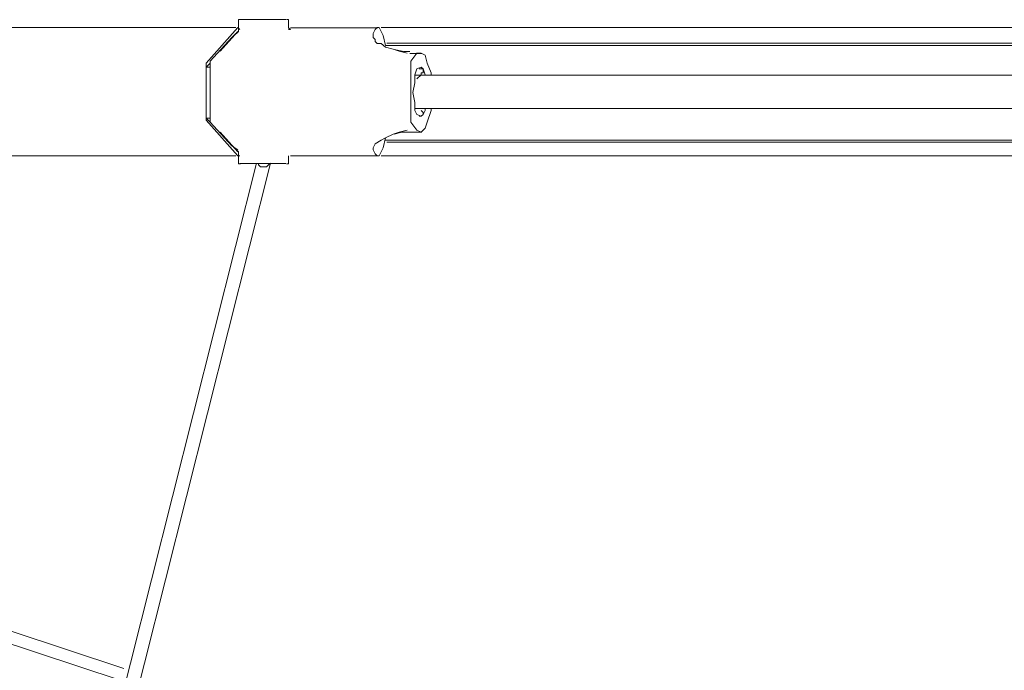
# Model space of a CAD drawing. Header units: millimetres. Extents: x 31.8 to 48.8, y -27.2 to 6.6.
# Tile 7 of 79: x 37.2 to 38.5, y -26.7 to -25.8. Entities that reach past the tile are written whole.
import ezdxf

# ---------------------------------------------------------------- set-up
doc = ezdxf.new("R2010")
doc.units = ezdxf.units.MM
doc.header["$MEASUREMENT"] = 0
doc.layers.add('Livello 1', color=7, linetype='Continuous', lineweight=0)

msp = doc.modelspace()

# ---------------------------------------------------------------- linework, layer by layer
at = {"layer": 'Livello 1', "color": 250, "lineweight": 5, "true_color": 0x1d1d1b}
for points, knots in [([(37.4493, -25.8228), (37.4493, -25.8228), (37.2883, -25.8228), (37.2883, -25.8228), (37.2883, -25.8228), (37.1301, -25.8228), (37.1301, -25.8228), (37.1301, -25.8228), (36.9718, -25.8228), (36.9718, -25.8228), (36.9718, -25.8228), (36.8163, -25.8228), (36.8163, -25.8228), (36.8163, -25.8228), (36.6634, -25.8228), (36.6634, -25.8228), (36.6634, -25.8228), (36.5133, -25.8228), (36.5133, -25.8228), (36.5133, -25.8228), (36.3631, -25.8228), (36.3631, -25.8228), (36.3631, -25.8228), (36.2182, -25.8228), (36.2182, -25.8228), (36.2182, -25.8228), (36.076, -25.8228), (36.076, -25.8228), (36.076, -25.8228), (35.934, -25.8228), (35.934, -25.8228), (35.934, -25.8228), (35.7971, -25.8228), (35.7971, -25.8228), (35.7971, -25.8228), (35.663, -25.8228), (35.663, -25.8228), (35.663, -25.8228), (35.5343, -25.8228), (35.5343, -25.8228), (35.5343, -25.8228), (35.4057, -25.8228), (35.4057, -25.8228), (35.4057, -25.8228), (35.2822, -25.8228), (35.2822, -25.8228), (35.2822, -25.8228), (35.1641, -25.8228), (35.1641, -25.8228), (35.1641, -25.8228), (35.0462, -25.8228), (35.0462, -25.8228), (35.0462, -25.8228), (34.9363, -25.8228), (34.9363, -25.8228), (34.9363, -25.8228), (34.829, -25.8228), (34.829, -25.8228), (34.829, -25.8228), (34.7245, -25.8228), (34.7245, -25.8228), (34.7245, -25.8228), (34.6252, -25.8228), (34.6252, -25.8228), (34.6252, -25.8228), (34.5315, -25.8228), (34.5315, -25.8228), (34.5315, -25.8228), (34.44, -25.8228), (34.44, -25.8228), (34.44, -25.8228), (34.3545, -25.8228), (34.3545, -25.8228), (34.3545, -25.8228), (34.2739, -25.8228), (34.2739, -25.8228), (34.2739, -25.8228), (34.1987, -25.8228), (34.1987, -25.8228), (34.1987, -25.8228), (34.1289, -25.8228), (34.1289, -25.8228), (34.1289, -25.8228), (34.0619, -25.8228), (34.0619, -25.8228), (34.0619, -25.8228), (34.0002, -25.8228), (34.0002, -25.8228), (34.0002, -25.8228), (33.944, -25.8228), (33.944, -25.8228), (33.944, -25.8228), (33.893, -25.8228), (33.893, -25.8228), (33.893, -25.8228), (33.8474, -25.8228), (33.8474, -25.8228), (33.8474, -25.8228), (33.8072, -25.8228), (33.8072, -25.8228), (33.8072, -25.8228), (33.7722, -25.8228), (33.7722, -25.8228), (33.7722, -25.8228), (33.7429, -25.8228), (33.7429, -25.8228), (33.7429, -25.8228), (33.7187, -25.8228), (33.7187, -25.8228), (33.7187, -25.8228), (33.7, -25.8228), (33.7, -25.8228), (33.7, -25.8228), (33.6867, -25.8228), (33.6867, -25.8228), (33.6867, -25.8228), (33.6785, -25.8228), (33.6785, -25.8228), (33.6785, -25.8228), (33.6758, -25.8228), (33.6758, -25.8228)], [0, 0, 0, 0, 1, 1, 1, 2, 2, 2, 3, 3, 3, 4, 4, 4, 5, 5, 5, 6, 6, 6, 7, 7, 7, 8, 8, 8, 9, 9, 9, 10, 10, 10, 11, 11, 11, 12, 12, 12, 13, 13, 13, 14, 14, 14, 15, 15, 15, 16, 16, 16, 17, 17, 17, 18, 18, 18, 19, 19, 19, 20, 20, 20, 21, 21, 21, 22, 22, 22, 23, 23, 23, 24, 24, 24, 25, 25, 25, 26, 26, 26, 27, 27, 27, 28, 28, 28, 29, 29, 29, 30, 30, 30, 31, 31, 31, 32, 32, 32, 33, 33, 33, 34, 34, 34, 35, 35, 35, 36, 36, 36, 37, 37, 37, 38, 38, 38, 39, 39, 39, 40, 40, 40, 40]), ([(37.4554, -25.8121), (37.4554, -25.8121), (37.4554, -25.8121), (37.4554, -25.8121), (37.4554, -25.8121), (37.4529, -25.8121), (37.4529, -25.8121), (37.4529, -25.8121), (37.4529, -25.8149), (37.4529, -25.8149)], [0, 0, 0, 0, 1, 1, 1, 2, 2, 2, 3, 3, 3, 3]), ([(37.4547, -25.8121), (37.4547, -25.8121), (37.4547, -25.8121), (37.4547, -25.8121), (37.4547, -25.8121), (37.4574, -25.8121), (37.4574, -25.8121), (37.4574, -25.8121), (37.4656, -25.8121), (37.4656, -25.8121), (37.4656, -25.8121), (37.4762, -25.8121), (37.4762, -25.8121), (37.4762, -25.8121), (37.4895, -25.8121), (37.4895, -25.8121), (37.4895, -25.8121), (37.5001, -25.8121), (37.5001, -25.8121), (37.5001, -25.8121), (37.5109, -25.8121), (37.5109, -25.8121), (37.5109, -25.8121), (37.5164, -25.8121), (37.5164, -25.8121)], [0, 0, 0, 0, 1, 1, 1, 2, 2, 2, 3, 3, 3, 4, 4, 4, 5, 5, 5, 6, 6, 6, 7, 7, 7, 8, 8, 8, 8]), ([(37.52, -25.8149), (37.52, -25.8149), (37.52, -25.8149), (37.52, -25.8149), (37.52, -25.8149), (37.52, -25.8121), (37.52, -25.8121), (37.52, -25.8121), (37.5173, -25.8121), (37.5173, -25.8121)], [0, 0, 0, 0, 1, 1, 1, 2, 2, 2, 3, 3, 3, 3]), ([(37.52, -25.8255), (37.52, -25.8255), (37.5227, -25.8255), (37.5227, -25.8255), (37.5227, -25.8255), (37.52, -25.823), (37.52, -25.823)], [0, 0, 0, 0, 1, 1, 1, 2, 2, 2, 2]), ([(37.6423, -25.8228), (37.6423, -25.8228), (37.6423, -25.8228), (37.6423, -25.8228), (37.6423, -25.8228), (37.6396, -25.8228), (37.6396, -25.8228)], [0, 0, 0, 0, 1, 1, 1, 2, 2, 2, 2]), ([(37.6505, -25.8469), (37.6505, -25.8469), (37.6478, -25.8334), (37.6478, -25.8334), (37.6478, -25.8334), (37.6423, -25.8228), (37.6423, -25.8228)], [0, 0, 0, 0, 1, 1, 1, 2, 2, 2, 2]), ([(40.131, -25.8228), (40.131, -25.8228), (40.0427, -25.8228), (40.0427, -25.8228), (40.0427, -25.8228), (39.8793, -25.8228), (39.8793, -25.8228), (39.8793, -25.8228), (39.7158, -25.8228), (39.7158, -25.8228), (39.7158, -25.8228), (39.5526, -25.8228), (39.5526, -25.8228), (39.5526, -25.8228), (39.3864, -25.8228), (39.3864, -25.8228), (39.3864, -25.8228), (39.22, -25.8228), (39.22, -25.8228), (39.22, -25.8228), (39.0541, -25.8228), (39.0541, -25.8228), (39.0541, -25.8228), (38.8879, -25.8228), (38.8879, -25.8228), (38.8879, -25.8228), (38.722, -25.8228), (38.722, -25.8228), (38.722, -25.8228), (38.5556, -25.8228), (38.5556, -25.8228), (38.5556, -25.8228), (38.3896, -25.8228), (38.3896, -25.8228), (38.3896, -25.8228), (38.2235, -25.8228), (38.2235, -25.8228), (38.2235, -25.8228), (38.0575, -25.8228), (38.0575, -25.8228), (38.0575, -25.8228), (37.8938, -25.8228), (37.8938, -25.8228), (37.8938, -25.8228), (37.7304, -25.8228), (37.7304, -25.8228), (37.7304, -25.8228), (37.6448, -25.8228), (37.6448, -25.8228)], [0, 0, 0, 0, 1, 1, 1, 2, 2, 2, 3, 3, 3, 4, 4, 4, 5, 5, 5, 6, 6, 6, 7, 7, 7, 8, 8, 8, 9, 9, 9, 10, 10, 10, 11, 11, 11, 12, 12, 12, 13, 13, 13, 14, 14, 14, 15, 15, 15, 16, 16, 16, 16]), ([(37.4529, -25.828), (37.4529, -25.828), (37.4529, -25.828), (37.4529, -25.828), (37.4529, -25.828), (37.4502, -25.8307), (37.4502, -25.8307)], [0, 0, 0, 0, 1, 1, 1, 2, 2, 2, 2]), ([(37.6798, -25.8573), (37.6798, -25.8573), (37.6798, -25.8573), (37.6798, -25.8573), (37.6798, -25.8573), (37.669, -25.8546), (37.669, -25.8546), (37.669, -25.8546), (37.6609, -25.8519), (37.6609, -25.8519), (37.6609, -25.8519), (37.6505, -25.8492), (37.6505, -25.8492), (37.6505, -25.8492), (37.6451, -25.8442), (37.6451, -25.8442), (37.6451, -25.8442), (37.6396, -25.8442), (37.6396, -25.8442), (37.6396, -25.8442), (37.6369, -25.8415), (37.6369, -25.8415), (37.6369, -25.8415), (37.6369, -25.8388), (37.6369, -25.8388), (37.6369, -25.8388), (37.6342, -25.8361), (37.6342, -25.8361), (37.6342, -25.8361), (37.6342, -25.8307), (37.6342, -25.8307), (37.6342, -25.8307), (37.6369, -25.8255), (37.6369, -25.8255)], [0, 0, 0, 0, 1, 1, 1, 2, 2, 2, 3, 3, 3, 4, 4, 4, 5, 5, 5, 6, 6, 6, 7, 7, 7, 8, 8, 8, 9, 9, 9, 10, 10, 10, 11, 11, 11, 11]), ([(40.1231, -25.8467), (40.1231, -25.8467), (40.04, -25.8467), (40.04, -25.8467), (40.04, -25.8467), (39.8763, -25.8467), (39.8763, -25.8467), (39.8763, -25.8467), (39.7129, -25.8467), (39.7129, -25.8467), (39.7129, -25.8467), (39.5492, -25.8467), (39.5492, -25.8467), (39.5492, -25.8467), (39.3828, -25.8467), (39.3828, -25.8467), (39.3828, -25.8467), (39.2193, -25.8467), (39.2193, -25.8467), (39.2193, -25.8467), (39.0532, -25.8467), (39.0532, -25.8467), (39.0532, -25.8467), (38.8866, -25.8467), (38.8866, -25.8467), (38.8866, -25.8467), (38.7204, -25.8467), (38.7204, -25.8467), (38.7204, -25.8467), (38.5542, -25.8467), (38.5542, -25.8467), (38.5542, -25.8467), (38.3881, -25.8467), (38.3881, -25.8467), (38.3881, -25.8467), (38.2244, -25.8467), (38.2244, -25.8467), (38.2244, -25.8467), (38.0607, -25.8467), (38.0607, -25.8467), (38.0607, -25.8467), (37.8972, -25.8467), (37.8972, -25.8467), (37.8972, -25.8467), (37.7336, -25.8467), (37.7336, -25.8467), (37.7336, -25.8467), (37.6505, -25.8467), (37.6505, -25.8467)], [0, 0, 0, 0, 1, 1, 1, 2, 2, 2, 3, 3, 3, 4, 4, 4, 5, 5, 5, 6, 6, 6, 7, 7, 7, 8, 8, 8, 9, 9, 9, 10, 10, 10, 11, 11, 11, 12, 12, 12, 13, 13, 13, 14, 14, 14, 15, 15, 15, 16, 16, 16, 16]), ([(37.6527, -25.844), (37.6527, -25.844), (37.7974, -25.844), (37.7974, -25.844), (37.7974, -25.844), (37.9636, -25.844), (37.9636, -25.844), (37.9636, -25.844), (38.1296, -25.844), (38.1296, -25.844), (38.1296, -25.844), (38.2959, -25.844), (38.2959, -25.844), (38.2959, -25.844), (38.4646, -25.844), (38.4646, -25.844), (38.4646, -25.844), (38.6335, -25.844), (38.6335, -25.844), (38.6335, -25.844), (38.8021, -25.844), (38.8021, -25.844), (38.8021, -25.844), (38.971, -25.844), (38.971, -25.844), (38.971, -25.844), (39.1399, -25.844), (39.1399, -25.844), (39.1399, -25.844), (39.3087, -25.844), (39.3087, -25.844), (39.3087, -25.844), (39.4774, -25.844), (39.4774, -25.844), (39.4774, -25.844), (39.646, -25.844), (39.646, -25.844), (39.646, -25.844), (39.8122, -25.844), (39.8122, -25.844), (39.8122, -25.844), (39.9786, -25.844), (39.9786, -25.844), (39.9786, -25.844), (40.1231, -25.844), (40.1231, -25.844)], [0, 0, 0, 0, 1, 1, 1, 2, 2, 2, 3, 3, 3, 4, 4, 4, 5, 5, 5, 6, 6, 6, 7, 7, 7, 8, 8, 8, 9, 9, 9, 10, 10, 10, 11, 11, 11, 12, 12, 12, 13, 13, 13, 14, 14, 14, 15, 15, 15, 15]), ([(37.6837, -25.8548), (37.6837, -25.8548), (37.6755, -25.8548), (37.6755, -25.8548), (37.6755, -25.8548), (37.6622, -25.8521), (37.6622, -25.8521)], [0, 0, 0, 0, 1, 1, 1, 2, 2, 2, 2]), ([(37.7121, -25.8864), (37.7121, -25.8864), (37.7121, -25.8837), (37.7121, -25.8837), (37.7121, -25.8837), (37.7067, -25.8706), (37.7067, -25.8706), (37.7067, -25.8706), (37.704, -25.86), (37.704, -25.86), (37.704, -25.86), (37.6986, -25.8573), (37.6986, -25.8573), (37.6986, -25.8573), (37.6931, -25.8573), (37.6931, -25.8573)], [0, 0, 0, 0, 1, 1, 1, 2, 2, 2, 3, 3, 3, 4, 4, 4, 5, 5, 5, 5]), ([(37.4091, -25.8706), (37.4091, -25.8706), (37.4091, -25.8706), (37.4091, -25.8706), (37.4091, -25.8706), (37.4091, -25.8731), (37.4091, -25.8731)], [0, 0, 0, 0, 1, 1, 1, 2, 2, 2, 2]), ([(37.4145, -25.8706), (37.4145, -25.8706), (37.4145, -25.8706), (37.4145, -25.8706), (37.4145, -25.8706), (37.4145, -25.8679), (37.4145, -25.8679)], [0, 0, 0, 0, 1, 1, 1, 2, 2, 2, 2]), ([(37.685, -25.8679), (37.685, -25.8679), (37.685, -25.8679), (37.685, -25.8679), (37.685, -25.8679), (37.685, -25.8706), (37.685, -25.8706)], [0, 0, 0, 0, 1, 1, 1, 2, 2, 2, 2]), ([(37.704, -25.8864), (37.704, -25.8864), (37.704, -25.8864), (37.704, -25.8864), (37.704, -25.8864), (37.7013, -25.8785), (37.7013, -25.8785), (37.7013, -25.8785), (37.6986, -25.876), (37.6986, -25.876), (37.6986, -25.876), (37.6931, -25.8785), (37.6931, -25.8785), (37.6931, -25.8785), (37.6904, -25.8864), (37.6904, -25.8864), (37.6904, -25.8864), (37.6904, -25.8973), (37.6904, -25.8973), (37.6904, -25.8973), (37.6877, -25.9104), (37.6877, -25.9104)], [0, 0, 0, 0, 1, 1, 1, 2, 2, 2, 3, 3, 3, 4, 4, 4, 5, 5, 5, 6, 6, 6, 7, 7, 7, 7]), ([(40.0802, -25.8867), (40.0802, -25.8867), (40.0694, -25.8867), (40.0694, -25.8867), (40.0694, -25.8867), (39.9892, -25.8867), (39.9892, -25.8867), (39.9892, -25.8867), (39.9222, -25.8867), (39.9222, -25.8867), (39.9222, -25.8867), (39.8736, -25.8867), (39.8736, -25.8867), (39.8736, -25.8867), (39.828, -25.8867), (39.828, -25.8867), (39.828, -25.8867), (39.7799, -25.8867), (39.7799, -25.8867), (39.7799, -25.8867), (39.7316, -25.8867), (39.7316, -25.8867), (39.7316, -25.8867), (39.4661, -25.8867), (39.4661, -25.8867), (39.4661, -25.8867), (39.3051, -25.8867), (39.3051, -25.8867), (39.3051, -25.8867), (39.1469, -25.8867), (39.1469, -25.8867), (39.1469, -25.8867), (38.9967, -25.8867), (38.9967, -25.8867), (38.9967, -25.8867), (38.8545, -25.8867), (38.8545, -25.8867), (38.8545, -25.8867), (38.6965, -25.8867), (38.6965, -25.8867), (38.6965, -25.8867), (38.5355, -25.8867), (38.5355, -25.8867), (38.5355, -25.8867), (38.3935, -25.8867), (38.3935, -25.8867), (38.3935, -25.8867), (38.3395, -25.8867), (38.3395, -25.8867), (38.3395, -25.8867), (38.2779, -25.8867), (38.2779, -25.8867), (38.2779, -25.8867), (38.2029, -25.8867), (38.2029, -25.8867), (38.2029, -25.8867), (38.1117, -25.8867), (38.1117, -25.8867), (38.1117, -25.8867), (38.0099, -25.8867), (38.0099, -25.8867), (38.0099, -25.8867), (37.8918, -25.8867), (37.8918, -25.8867), (37.8918, -25.8867), (37.7631, -25.8867), (37.7631, -25.8867), (37.7631, -25.8867), (37.6907, -25.8867), (37.6907, -25.8867)], [0, 0, 0, 0, 1, 1, 1, 2, 2, 2, 3, 3, 3, 4, 4, 4, 5, 5, 5, 6, 6, 6, 7, 7, 7, 8, 8, 8, 9, 9, 9, 10, 10, 10, 11, 11, 11, 12, 12, 12, 13, 13, 13, 14, 14, 14, 15, 15, 15, 16, 16, 16, 17, 17, 17, 18, 18, 18, 19, 19, 19, 20, 20, 20, 21, 21, 21, 22, 22, 22, 23, 23, 23, 23]), ([(37.6959, -25.8785), (37.6959, -25.8785), (37.6959, -25.8785), (37.6959, -25.8785), (37.6959, -25.8785), (37.6986, -25.8785), (37.6986, -25.8785)], [0, 0, 0, 0, 1, 1, 1, 2, 2, 2, 2]), ([(37.6986, -25.8785), (37.6986, -25.8785), (37.7013, -25.8785), (37.7013, -25.8785), (37.7013, -25.8785), (37.7013, -25.8812), (37.7013, -25.8812), (37.7013, -25.8812), (37.7013, -25.8837), (37.7013, -25.8837), (37.7013, -25.8837), (37.6986, -25.8837), (37.6986, -25.8837), (37.6986, -25.8837), (37.6986, -25.8864), (37.6986, -25.8864)], [0, 0, 0, 0, 1, 1, 1, 2, 2, 2, 3, 3, 3, 4, 4, 4, 5, 5, 5, 5]), ([(37.6877, -25.9104), (37.6877, -25.9104), (37.6904, -25.9237), (37.6904, -25.9237), (37.6904, -25.9237), (37.6904, -25.9345), (37.6904, -25.9345), (37.6904, -25.9345), (37.6931, -25.9397), (37.6931, -25.9397), (37.6931, -25.9397), (37.6986, -25.9422), (37.6986, -25.9422), (37.6986, -25.9422), (37.7013, -25.9397), (37.7013, -25.9397), (37.7013, -25.9397), (37.704, -25.9345), (37.704, -25.9345), (37.704, -25.9345), (37.704, -25.9318), (37.704, -25.9318)], [0, 0, 0, 0, 1, 1, 1, 2, 2, 2, 3, 3, 3, 4, 4, 4, 5, 5, 5, 6, 6, 6, 7, 7, 7, 7]), ([(37.6907, -25.9316), (37.6907, -25.9316), (37.7175, -25.9316), (37.7175, -25.9316), (37.7175, -25.9316), (37.8006, -25.9316), (37.8006, -25.9316), (37.8006, -25.9316), (37.865, -25.9316), (37.865, -25.9316), (37.865, -25.9316), (37.913, -25.9316), (37.913, -25.9316), (37.913, -25.9316), (37.9589, -25.9316), (37.9589, -25.9316), (37.9589, -25.9316), (38.0072, -25.9316), (38.0072, -25.9316), (38.0072, -25.9316), (38.0553, -25.9316), (38.0553, -25.9316), (38.0553, -25.9316), (38.3237, -25.9316), (38.3237, -25.9316), (38.3237, -25.9316), (38.4817, -25.9316), (38.4817, -25.9316), (38.4817, -25.9316), (38.6402, -25.9316), (38.6402, -25.9316), (38.6402, -25.9316), (38.7901, -25.9316), (38.7901, -25.9316), (38.7901, -25.9316), (38.9324, -25.9316), (38.9324, -25.9316), (38.9324, -25.9316), (39.0906, -25.9316), (39.0906, -25.9316), (39.0906, -25.9316), (39.2516, -25.9316), (39.2516, -25.9316), (39.2516, -25.9316), (39.3963, -25.9316), (39.3963, -25.9316), (39.3963, -25.9316), (39.4471, -25.9316), (39.4471, -25.9316), (39.4471, -25.9316), (39.509, -25.9316), (39.509, -25.9316), (39.509, -25.9316), (39.5867, -25.9316), (39.5867, -25.9316), (39.5867, -25.9316), (39.6754, -25.9316), (39.6754, -25.9316), (39.6754, -25.9316), (39.7772, -25.9316), (39.7772, -25.9316), (39.7772, -25.9316), (39.8951, -25.9316), (39.8951, -25.9316), (39.8951, -25.9316), (40.024, -25.9316), (40.024, -25.9316), (40.024, -25.9316), (40.0802, -25.9316), (40.0802, -25.9316)], [0, 0, 0, 0, 1, 1, 1, 2, 2, 2, 3, 3, 3, 4, 4, 4, 5, 5, 5, 6, 6, 6, 7, 7, 7, 8, 8, 8, 9, 9, 9, 10, 10, 10, 11, 11, 11, 12, 12, 12, 13, 13, 13, 14, 14, 14, 15, 15, 15, 16, 16, 16, 17, 17, 17, 18, 18, 18, 19, 19, 19, 20, 20, 20, 21, 21, 21, 22, 22, 22, 23, 23, 23, 23]), ([(37.6931, -25.9609), (37.6931, -25.9609), (37.6986, -25.9636), (37.6986, -25.9636), (37.6986, -25.9636), (37.704, -25.9584), (37.704, -25.9584), (37.704, -25.9584), (37.7067, -25.9503), (37.7067, -25.9503), (37.7067, -25.9503), (37.7121, -25.9345), (37.7121, -25.9345), (37.7121, -25.9345), (37.7121, -25.9318), (37.7121, -25.9318)], [0, 0, 0, 0, 1, 1, 1, 2, 2, 2, 3, 3, 3, 4, 4, 4, 5, 5, 5, 5]), ([(37.6986, -25.9345), (37.6986, -25.9345), (37.7013, -25.9372), (37.7013, -25.9372), (37.7013, -25.9372), (37.7013, -25.9397), (37.7013, -25.9397), (37.7013, -25.9397), (37.6986, -25.9422), (37.6986, -25.9422)], [0, 0, 0, 0, 1, 1, 1, 2, 2, 2, 3, 3, 3, 3]), ([(37.4091, -25.9449), (37.4091, -25.9449), (37.4091, -25.9449), (37.4091, -25.9449), (37.4091, -25.9449), (37.4091, -25.9476), (37.4091, -25.9476)], [0, 0, 0, 0, 1, 1, 1, 2, 2, 2, 2]), ([(37.4145, -25.9503), (37.4145, -25.9503), (37.4145, -25.9503), (37.4145, -25.9503), (37.4145, -25.9503), (37.4145, -25.9476), (37.4145, -25.9476)], [0, 0, 0, 0, 1, 1, 1, 2, 2, 2, 2]), ([(37.6369, -25.993), (37.6369, -25.993), (37.6342, -25.9876), (37.6342, -25.9876), (37.6342, -25.9876), (37.6342, -25.9849), (37.6342, -25.9849), (37.6342, -25.9849), (37.6369, -25.9794), (37.6369, -25.9794), (37.6369, -25.9794), (37.6451, -25.9743), (37.6451, -25.9743), (37.6451, -25.9743), (37.6505, -25.9715), (37.6505, -25.9715), (37.6505, -25.9715), (37.6609, -25.9663), (37.6609, -25.9663), (37.6609, -25.9663), (37.669, -25.9636), (37.669, -25.9636), (37.669, -25.9636), (37.6798, -25.9609), (37.6798, -25.9609)], [0, 0, 0, 0, 1, 1, 1, 2, 2, 2, 3, 3, 3, 4, 4, 4, 5, 5, 5, 6, 6, 6, 7, 7, 7, 8, 8, 8, 8]), ([(37.6622, -25.9663), (37.6622, -25.9663), (37.6728, -25.9636), (37.6728, -25.9636), (37.6728, -25.9636), (37.6837, -25.9636), (37.6837, -25.9636)], [0, 0, 0, 0, 1, 1, 1, 2, 2, 2, 2]), ([(37.6423, -25.9957), (37.6423, -25.9957), (37.6478, -25.9849), (37.6478, -25.9849), (37.6478, -25.9849), (37.6505, -25.9715), (37.6505, -25.9715)], [0, 0, 0, 0, 1, 1, 1, 2, 2, 2, 2]), ([(37.6505, -25.9743), (37.6505, -25.9743), (37.7336, -25.9743), (37.7336, -25.9743), (37.7336, -25.9743), (37.8972, -25.9743), (37.8972, -25.9743), (37.8972, -25.9743), (38.0607, -25.9743), (38.0607, -25.9743), (38.0607, -25.9743), (38.2244, -25.9743), (38.2244, -25.9743), (38.2244, -25.9743), (38.3881, -25.9743), (38.3881, -25.9743), (38.3881, -25.9743), (38.5542, -25.9743), (38.5542, -25.9743), (38.5542, -25.9743), (38.7204, -25.9743), (38.7204, -25.9743), (38.7204, -25.9743), (38.8866, -25.9743), (38.8866, -25.9743), (38.8866, -25.9743), (39.0532, -25.9743), (39.0532, -25.9743), (39.0532, -25.9743), (39.2193, -25.9743), (39.2193, -25.9743), (39.2193, -25.9743), (39.3828, -25.9743), (39.3828, -25.9743), (39.3828, -25.9743), (39.5492, -25.9743), (39.5492, -25.9743), (39.5492, -25.9743), (39.7129, -25.9743), (39.7129, -25.9743), (39.7129, -25.9743), (39.8763, -25.9743), (39.8763, -25.9743), (39.8763, -25.9743), (40.04, -25.9743), (40.04, -25.9743), (40.04, -25.9743), (40.1231, -25.9743), (40.1231, -25.9743)], [0, 0, 0, 0, 1, 1, 1, 2, 2, 2, 3, 3, 3, 4, 4, 4, 5, 5, 5, 6, 6, 6, 7, 7, 7, 8, 8, 8, 9, 9, 9, 10, 10, 10, 11, 11, 11, 12, 12, 12, 13, 13, 13, 14, 14, 14, 15, 15, 15, 16, 16, 16, 16]), ([(37.6527, -25.977), (37.6527, -25.977), (37.7974, -25.977), (37.7974, -25.977), (37.7974, -25.977), (37.9636, -25.977), (37.9636, -25.977), (37.9636, -25.977), (38.1296, -25.977), (38.1296, -25.977), (38.1296, -25.977), (38.2959, -25.977), (38.2959, -25.977), (38.2959, -25.977), (38.4646, -25.977), (38.4646, -25.977), (38.4646, -25.977), (38.6335, -25.977), (38.6335, -25.977), (38.6335, -25.977), (38.8021, -25.977), (38.8021, -25.977), (38.8021, -25.977), (38.971, -25.977), (38.971, -25.977), (38.971, -25.977), (39.1399, -25.977), (39.1399, -25.977), (39.1399, -25.977), (39.3087, -25.977), (39.3087, -25.977), (39.3087, -25.977), (39.4774, -25.977), (39.4774, -25.977), (39.4774, -25.977), (39.646, -25.977), (39.646, -25.977), (39.646, -25.977), (39.8122, -25.977), (39.8122, -25.977), (39.8122, -25.977), (39.9786, -25.977), (39.9786, -25.977), (39.9786, -25.977), (40.1231, -25.977), (40.1231, -25.977)], [0, 0, 0, 0, 1, 1, 1, 2, 2, 2, 3, 3, 3, 4, 4, 4, 5, 5, 5, 6, 6, 6, 7, 7, 7, 8, 8, 8, 9, 9, 9, 10, 10, 10, 11, 11, 11, 12, 12, 12, 13, 13, 13, 14, 14, 14, 15, 15, 15, 15]), ([(33.6758, -25.9955), (33.6758, -25.9955), (33.6785, -25.9955), (33.6785, -25.9955), (33.6785, -25.9955), (33.6867, -25.9955), (33.6867, -25.9955), (33.6867, -25.9955), (33.7, -25.9955), (33.7, -25.9955), (33.7, -25.9955), (33.7187, -25.9955), (33.7187, -25.9955), (33.7187, -25.9955), (33.7429, -25.9955), (33.7429, -25.9955), (33.7429, -25.9955), (33.7722, -25.9955), (33.7722, -25.9955), (33.7722, -25.9955), (33.8072, -25.9955), (33.8072, -25.9955), (33.8072, -25.9955), (33.8474, -25.9955), (33.8474, -25.9955), (33.8474, -25.9955), (33.893, -25.9955), (33.893, -25.9955), (33.893, -25.9955), (33.944, -25.9955), (33.944, -25.9955), (33.944, -25.9955), (34.0002, -25.9955), (34.0002, -25.9955), (34.0002, -25.9955), (34.0619, -25.9955), (34.0619, -25.9955), (34.0619, -25.9955), (34.1289, -25.9955), (34.1289, -25.9955), (34.1289, -25.9955), (34.1987, -25.9955), (34.1987, -25.9955), (34.1987, -25.9955), (34.2739, -25.9955), (34.2739, -25.9955), (34.2739, -25.9955), (34.3545, -25.9955), (34.3545, -25.9955), (34.3545, -25.9955), (34.44, -25.9955), (34.44, -25.9955), (34.44, -25.9955), (34.5315, -25.9955), (34.5315, -25.9955), (34.5315, -25.9955), (34.6252, -25.9955), (34.6252, -25.9955), (34.6252, -25.9955), (34.7245, -25.9955), (34.7245, -25.9955), (34.7245, -25.9955), (34.829, -25.9955), (34.829, -25.9955), (34.829, -25.9955), (34.9363, -25.9955), (34.9363, -25.9955), (34.9363, -25.9955), (35.0462, -25.9955), (35.0462, -25.9955), (35.0462, -25.9955), (35.1641, -25.9955), (35.1641, -25.9955), (35.1641, -25.9955), (35.2822, -25.9955), (35.2822, -25.9955), (35.2822, -25.9955), (35.4057, -25.9955), (35.4057, -25.9955), (35.4057, -25.9955), (35.5343, -25.9955), (35.5343, -25.9955), (35.5343, -25.9955), (35.663, -25.9955), (35.663, -25.9955), (35.663, -25.9955), (35.7971, -25.9955), (35.7971, -25.9955), (35.7971, -25.9955), (35.934, -25.9955), (35.934, -25.9955), (35.934, -25.9955), (36.076, -25.9955), (36.076, -25.9955), (36.076, -25.9955), (36.2182, -25.9955), (36.2182, -25.9955), (36.2182, -25.9955), (36.3631, -25.9955), (36.3631, -25.9955), (36.3631, -25.9955), (36.5133, -25.9955), (36.5133, -25.9955), (36.5133, -25.9955), (36.6634, -25.9955), (36.6634, -25.9955), (36.6634, -25.9955), (36.8163, -25.9955), (36.8163, -25.9955), (36.8163, -25.9955), (36.9718, -25.9955), (36.9718, -25.9955), (36.9718, -25.9955), (37.1301, -25.9955), (37.1301, -25.9955), (37.1301, -25.9955), (37.2883, -25.9955), (37.2883, -25.9955), (37.2883, -25.9955), (37.4493, -25.9955), (37.4493, -25.9955)], [0, 0, 0, 0, 1, 1, 1, 2, 2, 2, 3, 3, 3, 4, 4, 4, 5, 5, 5, 6, 6, 6, 7, 7, 7, 8, 8, 8, 9, 9, 9, 10, 10, 10, 11, 11, 11, 12, 12, 12, 13, 13, 13, 14, 14, 14, 15, 15, 15, 16, 16, 16, 17, 17, 17, 18, 18, 18, 19, 19, 19, 20, 20, 20, 21, 21, 21, 22, 22, 22, 23, 23, 23, 24, 24, 24, 25, 25, 25, 26, 26, 26, 27, 27, 27, 28, 28, 28, 29, 29, 29, 30, 30, 30, 31, 31, 31, 32, 32, 32, 33, 33, 33, 34, 34, 34, 35, 35, 35, 36, 36, 36, 37, 37, 37, 38, 38, 38, 39, 39, 39, 40, 40, 40, 40]), ([(37.4502, -25.9876), (37.4502, -25.9876), (37.4502, -25.9876), (37.4502, -25.9876), (37.4502, -25.9876), (37.4529, -25.9903), (37.4529, -25.9903)], [0, 0, 0, 0, 1, 1, 1, 2, 2, 2, 2]), ([(37.6396, -25.9957), (37.6396, -25.9957), (37.6396, -25.9957), (37.6396, -25.9957), (37.6396, -25.9957), (37.6423, -25.9957), (37.6423, -25.9957)], [0, 0, 0, 0, 1, 1, 1, 2, 2, 2, 2]), ([(40.131, -25.9955), (40.131, -25.9955), (40.0427, -25.9955), (40.0427, -25.9955), (40.0427, -25.9955), (39.882, -25.9955), (39.882, -25.9955), (39.882, -25.9955), (39.7158, -25.9955), (39.7158, -25.9955), (39.7158, -25.9955), (39.5526, -25.9955), (39.5526, -25.9955), (39.5526, -25.9955), (39.3864, -25.9955), (39.3864, -25.9955), (39.3864, -25.9955), (39.22, -25.9955), (39.22, -25.9955), (39.22, -25.9955), (39.0541, -25.9955), (39.0541, -25.9955), (39.0541, -25.9955), (38.8879, -25.9955), (38.8879, -25.9955), (38.8879, -25.9955), (38.722, -25.9955), (38.722, -25.9955), (38.722, -25.9955), (38.5556, -25.9955), (38.5556, -25.9955), (38.5556, -25.9955), (38.3896, -25.9955), (38.3896, -25.9955), (38.3896, -25.9955), (38.2235, -25.9955), (38.2235, -25.9955), (38.2235, -25.9955), (38.0575, -25.9955), (38.0575, -25.9955), (38.0575, -25.9955), (37.8938, -25.9955), (37.8938, -25.9955), (37.8938, -25.9955), (37.7304, -25.9955), (37.7304, -25.9955), (37.7304, -25.9955), (37.6448, -25.9955), (37.6448, -25.9955)], [0, 0, 0, 0, 1, 1, 1, 2, 2, 2, 3, 3, 3, 4, 4, 4, 5, 5, 5, 6, 6, 6, 7, 7, 7, 8, 8, 8, 9, 9, 9, 10, 10, 10, 11, 11, 11, 12, 12, 12, 13, 13, 13, 14, 14, 14, 15, 15, 15, 16, 16, 16, 16]), ([(37.4529, -26.0036), (37.4529, -26.0036), (37.4529, -26.0063), (37.4529, -26.0063), (37.4529, -26.0063), (37.4554, -26.0063), (37.4554, -26.0063)], [0, 0, 0, 0, 1, 1, 1, 2, 2, 2, 2]), ([(37.5164, -26.0061), (37.5164, -26.0061), (37.5164, -26.0061), (37.5164, -26.0061), (37.5164, -26.0061), (37.5109, -26.0061), (37.5109, -26.0061), (37.5109, -26.0061), (37.5001, -26.0061), (37.5001, -26.0061), (37.5001, -26.0061), (37.4895, -26.0061), (37.4895, -26.0061), (37.4895, -26.0061), (37.4762, -26.0061), (37.4762, -26.0061), (37.4762, -26.0061), (37.4656, -26.0061), (37.4656, -26.0061), (37.4656, -26.0061), (37.4574, -26.0061), (37.4574, -26.0061), (37.4574, -26.0061), (37.4547, -26.0061), (37.4547, -26.0061)], [0, 0, 0, 0, 1, 1, 1, 2, 2, 2, 3, 3, 3, 4, 4, 4, 5, 5, 5, 6, 6, 6, 7, 7, 7, 8, 8, 8, 8]), ([(37.4877, -26.0106), (37.4877, -26.0106), (37.4852, -26.0106), (37.4852, -26.0106), (37.4852, -26.0106), (37.4825, -26.0106), (37.4825, -26.0106), (37.4825, -26.0106), (37.4798, -26.0079), (37.4798, -26.0079), (37.4798, -26.0079), (37.4798, -26.0054), (37.4798, -26.0054)], [0, 0, 0, 0, 1, 1, 1, 2, 2, 2, 3, 3, 3, 4, 4, 4, 4]), ([(37.4958, -26.0054), (37.4958, -26.0054), (37.4931, -26.0079), (37.4931, -26.0079), (37.4931, -26.0079), (37.4904, -26.0106), (37.4904, -26.0106), (37.4904, -26.0106), (37.4877, -26.0106), (37.4877, -26.0106)], [0, 0, 0, 0, 1, 1, 1, 2, 2, 2, 3, 3, 3, 3]), ([(37.5173, -26.0063), (37.5173, -26.0063), (37.5173, -26.0063), (37.5173, -26.0063), (37.5173, -26.0063), (37.52, -26.0063), (37.52, -26.0063), (37.52, -26.0063), (37.52, -26.0036), (37.52, -26.0036)], [0, 0, 0, 0, 1, 1, 1, 2, 2, 2, 3, 3, 3, 3])]:
    msp.add_open_spline(points, degree=3, knots=knots, dxfattribs=at)
for points in [[(37.4091, -25.8706), (37.4091, -25.8706), (37.452, -25.8228), (37.452, -25.8228)], [(37.4545, -25.8255), (37.4545, -25.8255), (37.452, -25.8228), (37.452, -25.8228)], [(37.4529, -25.8149), (37.4529, -25.8149), (37.4529, -25.828), (37.4529, -25.828)], [(37.52, -25.823), (37.52, -25.823), (37.52, -25.8149), (37.52, -25.8149)], [(37.6405, -25.823), (37.6405, -25.823), (37.5227, -25.823), (37.5227, -25.823)], [(37.6396, -25.8228), (37.6396, -25.8228), (37.6369, -25.8255), (37.6369, -25.8255)], [(37.4145, -25.8679), (37.4145, -25.8679), (37.4439, -25.8361), (37.4439, -25.8361)], [(37.4279, -25.8546), (37.4279, -25.8546), (37.452, -25.828), (37.452, -25.828)], [(37.4439, -25.8361), (37.4439, -25.8361), (37.4493, -25.8307), (37.4493, -25.8307)], [(37.6997, -25.8575), (37.6997, -25.8575), (37.6837, -25.8575), (37.6837, -25.8575)], [(37.6931, -25.8573), (37.6931, -25.8573), (37.685, -25.8679), (37.685, -25.8679)], [(37.4091, -25.876), (37.4091, -25.876), (37.4145, -25.8706), (37.4145, -25.8706)], [(37.4091, -25.9449), (37.4091, -25.9449), (37.4091, -25.8731), (37.4091, -25.8731)], [(37.4145, -25.876), (37.4145, -25.876), (37.4091, -25.876), (37.4091, -25.876)], [(37.4091, -25.9449), (37.4091, -25.9449), (37.4091, -25.876), (37.4091, -25.876)], [(37.4145, -25.9476), (37.4145, -25.9476), (37.4145, -25.8706), (37.4145, -25.8706)], [(37.685, -25.8706), (37.685, -25.8706), (37.685, -25.9476), (37.685, -25.9476)], [(37.6986, -25.8864), (37.6986, -25.8864), (37.6931, -25.8918), (37.6931, -25.8918)], [(37.6986, -25.9422), (37.6986, -25.9422), (37.6959, -25.9422), (37.6959, -25.9422)], [(37.4145, -25.9449), (37.4145, -25.9449), (37.4091, -25.9449), (37.4091, -25.9449)], [(37.4145, -25.9503), (37.4145, -25.9503), (37.4091, -25.9449), (37.4091, -25.9449)], [(37.452, -25.9955), (37.452, -25.9955), (37.4091, -25.9476), (37.4091, -25.9476)], [(37.4439, -25.9822), (37.4439, -25.9822), (37.4145, -25.9503), (37.4145, -25.9503)], [(37.685, -25.9476), (37.685, -25.9476), (37.685, -25.9503), (37.685, -25.9503)], [(37.685, -25.9503), (37.685, -25.9503), (37.6931, -25.9609), (37.6931, -25.9609)], [(37.452, -25.9903), (37.452, -25.9903), (37.4279, -25.9636), (37.4279, -25.9636)], [(37.6837, -25.9636), (37.6837, -25.9636), (37.6997, -25.9636), (37.6997, -25.9636)], [(37.452, -25.9876), (37.452, -25.9876), (37.4439, -25.9822), (37.4439, -25.9822)], [(37.452, -25.9955), (37.452, -25.9955), (37.4545, -25.9955), (37.4545, -25.9955)], [(37.4529, -25.9903), (37.4529, -25.9903), (37.4529, -26.0036), (37.4529, -26.0036)], [(37.52, -25.9982), (37.52, -25.9982), (37.52, -25.9955), (37.52, -25.9955)], [(37.5227, -25.9955), (37.5227, -25.9955), (37.6405, -25.9955), (37.6405, -25.9955)], [(37.6369, -25.993), (37.6369, -25.993), (37.6396, -25.9957), (37.6396, -25.9957)], [(37.2983, -26.6861), (37.2983, -26.6861), (35.2447, -26.0059), (35.2447, -26.0059)], [(37.4771, -26.0054), (37.4771, -26.0054), (37.2222, -27.0159), (37.2222, -27.0159)], [(37.2412, -27.0159), (37.2412, -27.0159), (37.4958, -26.0054), (37.4958, -26.0054)], [(37.52, -26.0036), (37.52, -26.0036), (37.52, -25.9982), (37.52, -25.9982)], [(35.2045, -26.0113), (35.2045, -26.0113), (37.2933, -26.7021), (37.2933, -26.7021)]]:
    msp.add_open_spline(points, degree=3, dxfattribs=at)

doc.saveas('drawing.dxf')
